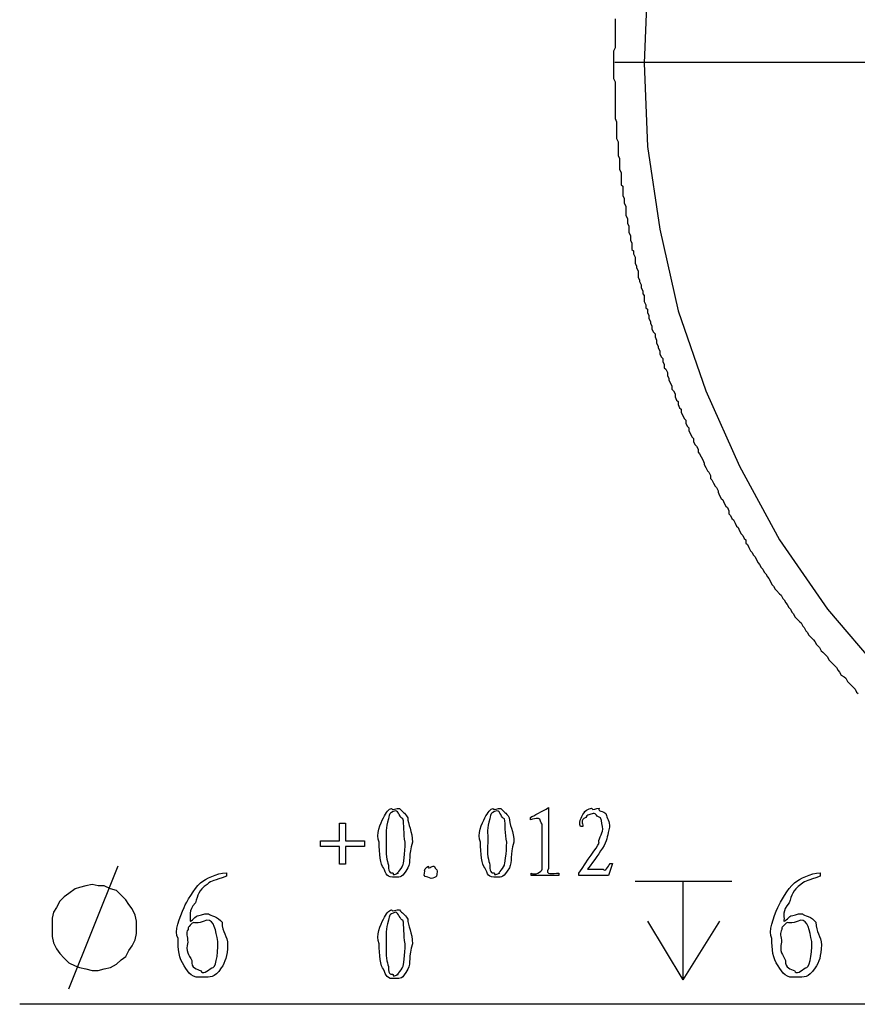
# Model space of a CAD drawing. Header units: millimetres. Extents: x 3 to 297, y 2 to 209.
# Tile 44 of 92: x 142 to 161, y 45 to 67. Entities that reach past the tile are written whole.
import ezdxf

# ---------------------------------------------------------------- set-up
doc = ezdxf.new("R2010")
doc.units = ezdxf.units.MM
doc.layers.get('0').update_dxf_attribs({"linetype": 'CONTINUOUS'})

msp = doc.modelspace()

# ---------------------------------------------------------------- linework, layer by layer
at = {"color": 0}
for p, q in [((156.387, 68.2625), (156.317, 66.3582)), ((155.645, 67.3806), (155.645, 67.3104)), ((155.645, 67.3104), (155.645, 67.2402)), ((155.645, 67.2402), (155.645, 67.1682)), ((155.645, 67.1682), (155.645, 67.098)), ((155.645, 67.098), (155.645, 67.0638)), ((155.645, 67.0638), (155.645, 66.9918)), ((155.645, 66.9918), (155.645, 66.9216)), ((155.645, 66.9216), (155.645, 66.8514)), ((155.645, 66.711), (155.611, 66.639)), ((155.645, 66.8514), (155.645, 66.7812)), ((155.645, 66.7812), (155.645, 66.711)), ((155.611, 66.639), (155.611, 66.6048)), ((155.611, 66.6048), (155.611, 66.5346)), ((155.611, 66.5346), (155.611, 66.4626)), ((155.611, 66.4626), (155.611, 66.3924)), ((155.611, 66.3924), (155.611, 66.3222)), ((155.611, 66.3222), (155.611, 66.252)), ((155.611, 66.252), (155.611, 66.1818)), ((156.317, 66.3582), (156.387, 64.4521)), ((155.611, 66.1818), (155.611, 66.1458)), ((155.611, 66.1458), (155.611, 66.0756)), ((155.611, 66.0756), (155.611, 66.0054)), ((155.611, 66.0054), (155.645, 65.9335)), ((155.645, 65.9335), (155.645, 65.8633)), ((155.645, 65.8633), (155.645, 65.7931)), ((155.645, 65.7931), (155.645, 65.7229)), ((155.645, 65.7229), (155.645, 65.6869)), ((155.645, 65.6869), (155.645, 65.6167)), ((155.645, 65.6167), (155.645, 65.5465)), ((155.645, 65.5465), (155.645, 65.4763)), ((155.645, 65.4763), (155.645, 65.4043)), ((155.645, 65.4043), (155.645, 65.3341)), ((155.645, 65.3341), (155.645, 65.2639)), ((155.645, 65.2639), (155.645, 65.2279)), ((155.645, 65.2279), (155.645, 65.1577)), ((155.645, 65.1577), (155.645, 65.0875)), ((155.645, 65.0875), (155.681, 65.0173)), ((155.681, 65.0173), (155.681, 64.9471)), ((155.681, 64.9471), (155.681, 64.8751)), ((155.681, 64.8751), (155.681, 64.8409)), ((155.681, 64.8409), (155.681, 64.7707)), ((155.681, 64.7707), (155.681, 64.6987)), ((155.681, 64.6987), (155.681, 64.6285)), ((155.681, 64.6285), (155.715, 64.5583)), ((155.715, 64.5583), (155.715, 64.4881)), ((155.715, 64.4881), (155.715, 64.4179)), ((155.715, 64.4179), (155.715, 64.3819)), ((156.387, 64.4521), (156.669, 62.5479)), ((155.715, 64.3819), (155.715, 64.3117)), ((155.715, 64.3117), (155.715, 64.2415)), ((155.715, 64.2415), (155.751, 64.1696)), ((155.751, 64.1696), (155.751, 64.0994)), ((155.751, 64.0994), (155.751, 64.0292)), ((155.751, 64.0292), (155.751, 63.959)), ((155.751, 63.959), (155.751, 63.923)), ((155.751, 63.923), (155.787, 63.8528)), ((155.787, 63.8528), (155.787, 63.7826)), ((155.787, 63.7826), (155.787, 63.7124)), ((155.787, 63.7124), (155.787, 63.6404)), ((155.787, 63.6404), (155.787, 63.5702)), ((155.787, 63.5702), (155.822, 63.536)), ((155.822, 63.536), (155.822, 63.464)), ((155.822, 63.464), (155.822, 63.3938)), ((155.822, 63.3938), (155.822, 63.3236)), ((155.822, 63.3236), (155.858, 63.2534)), ((155.858, 63.2534), (155.858, 63.1832)), ((155.858, 63.1832), (155.858, 63.1472)), ((155.858, 63.1472), (155.892, 63.077)), ((155.892, 63.077), (155.892, 63.0068)), ((155.892, 63.0068), (155.892, 62.9348)), ((155.892, 62.9348), (155.892, 62.8646)), ((155.892, 62.8646), (155.928, 62.7944)), ((155.928, 62.7944), (155.928, 62.7585)), ((155.928, 62.7585), (155.928, 62.6883)), ((155.928, 62.6883), (155.964, 62.6181)), ((155.964, 62.6181), (155.964, 62.5479)), ((155.964, 62.5479), (155.964, 62.4777)), ((155.964, 62.4777), (155.998, 62.4057)), ((155.998, 62.4057), (155.998, 62.3715)), ((155.998, 62.3715), (155.998, 62.3013)), ((156.669, 62.5479), (157.092, 60.6778)), ((155.998, 62.3013), (156.034, 62.2293)), ((156.034, 62.2293), (156.034, 62.1591)), ((156.034, 62.1591), (156.034, 62.0889)), ((156.034, 62.0889), (156.068, 62.0529)), ((156.068, 62.0529), (156.068, 61.9827)), ((156.068, 61.9827), (156.104, 61.9125)), ((156.104, 61.9125), (156.104, 61.8423)), ((156.104, 61.8423), (156.104, 61.7721)), ((156.104, 61.7721), (156.14, 61.7001)), ((156.14, 61.7001), (156.14, 61.6659)), ((156.14, 61.6659), (156.174, 61.5957)), ((156.174, 61.5957), (156.174, 61.5237)), ((156.174, 61.5237), (156.174, 61.4535)), ((156.174, 61.4535), (156.21, 61.3833)), ((156.21, 61.3833), (156.21, 61.3473)), ((156.21, 61.3473), (156.245, 61.2771)), ((156.245, 61.2771), (156.245, 61.2069)), ((156.245, 61.2069), (156.281, 61.1367)), ((156.281, 61.1367), (156.281, 61.0665)), ((156.281, 61.0665), (156.317, 61.0306)), ((156.317, 61.0306), (156.317, 60.9604)), ((156.317, 60.9604), (156.317, 60.8902)), ((156.317, 60.8902), (156.351, 60.8182)), ((156.351, 60.8182), (156.351, 60.748)), ((156.351, 60.748), (156.387, 60.7138)), ((156.387, 60.7138), (156.387, 60.6418)), ((156.387, 60.6418), (156.421, 60.5716)), ((156.421, 60.5716), (156.421, 60.5014)), ((157.092, 60.6778), (157.728, 58.8437)), ((156.421, 60.5014), (156.457, 60.4312)), ((156.457, 60.4312), (156.457, 60.3952)), ((156.457, 60.3952), (156.493, 60.325)), ((156.493, 60.325), (156.493, 60.2548)), ((156.493, 60.2548), (156.527, 60.1846)), ((156.527, 60.1846), (156.563, 60.1486)), ((156.563, 60.1486), (156.563, 60.0784)), ((156.563, 60.0784), (156.597, 60.0082)), ((156.597, 60.0082), (156.597, 59.9362)), ((156.597, 59.9362), (156.633, 59.866)), ((156.633, 59.866), (156.633, 59.8318)), ((156.633, 59.8318), (156.669, 59.7598)), ((156.669, 59.7598), (156.669, 59.6896)), ((156.669, 59.6896), (156.704, 59.6194)), ((156.704, 59.6194), (156.74, 59.5835)), ((156.74, 59.5835), (156.74, 59.5133)), ((156.74, 59.5133), (156.774, 59.4431)), ((156.774, 59.4431), (156.774, 59.3729)), ((156.774, 59.3729), (156.81, 59.3369)), ((156.81, 59.3369), (156.846, 59.2667)), ((156.846, 59.2667), (156.846, 59.1965)), ((156.846, 59.1965), (156.88, 59.1263)), ((156.88, 59.1263), (156.88, 59.0903)), ((156.88, 59.0903), (156.916, 59.0201)), ((156.916, 59.0201), (156.95, 58.9499)), ((156.95, 58.9499), (156.95, 58.8779)), ((156.95, 58.8779), (156.986, 58.8437)), ((156.986, 58.8437), (157.022, 58.7735)), ((157.022, 58.7735), (157.022, 58.7015)), ((157.728, 58.8437), (158.503, 57.114)), ((157.022, 58.7015), (157.056, 58.6313)), ((157.056, 58.6313), (157.092, 58.5971)), ((157.092, 58.5971), (157.092, 58.5251)), ((157.092, 58.5251), (157.127, 58.4549)), ((157.127, 58.4549), (157.163, 58.4207)), ((157.163, 58.4207), (157.163, 58.3487)), ((157.163, 58.3487), (157.198, 58.2785)), ((157.198, 58.2785), (157.233, 58.2083)), ((157.233, 58.2083), (157.269, 58.1723)), ((157.269, 58.1723), (157.269, 58.1021)), ((157.269, 58.1021), (157.303, 58.0319)), ((157.303, 58.0319), (157.339, 57.996)), ((157.339, 57.996), (157.339, 57.9258)), ((157.339, 57.9258), (157.375, 57.8556)), ((157.375, 57.8556), (157.409, 57.7854)), ((157.409, 57.7854), (157.445, 57.7494)), ((157.445, 57.7494), (157.445, 57.6792)), ((157.445, 57.6792), (157.479, 57.609)), ((157.479, 57.609), (157.515, 57.573)), ((157.515, 57.573), (157.551, 57.5028)), ((157.551, 57.5028), (157.551, 57.4326)), ((157.551, 57.4326), (157.585, 57.3966)), ((157.585, 57.3966), (157.621, 57.3264)), ((157.621, 57.3264), (157.656, 57.2562)), ((157.656, 57.2562), (157.692, 57.186)), ((157.692, 57.186), (157.692, 57.15)), ((157.692, 57.15), (157.728, 57.0798)), ((157.728, 57.0798), (157.762, 57.0096)), ((157.762, 57.0096), (157.798, 56.9736)), ((157.798, 56.9736), (157.832, 56.9034)), ((158.503, 57.114), (159.42, 55.4221)), ((157.832, 56.9034), (157.832, 56.8332)), ((157.832, 56.8332), (157.868, 56.7972)), ((157.868, 56.7972), (157.904, 56.727)), ((157.904, 56.727), (157.938, 56.6568)), ((157.938, 56.6568), (157.974, 56.6208)), ((157.974, 56.6208), (158.008, 56.5506)), ((158.008, 56.5506), (158.008, 56.5146)), ((158.008, 56.5146), (158.044, 56.4444)), ((158.044, 56.4444), (158.08, 56.3742)), ((158.08, 56.3742), (158.115, 56.3383)), ((158.115, 56.3383), (158.151, 56.2681)), ((158.151, 56.2681), (158.185, 56.1979)), ((158.185, 56.1979), (158.221, 56.1619)), ((158.221, 56.1619), (158.257, 56.0917)), ((158.257, 56.0917), (158.257, 56.0215)), ((158.257, 56.0215), (158.291, 55.9855)), ((158.291, 55.9855), (158.327, 55.9153)), ((158.327, 55.9153), (158.361, 55.8793)), ((158.361, 55.8793), (158.397, 55.8091)), ((158.397, 55.8091), (158.433, 55.7389)), ((158.433, 55.7389), (158.467, 55.7029)), ((158.467, 55.7029), (158.503, 55.6327)), ((158.503, 55.6327), (158.538, 55.5625)), ((158.538, 55.5625), (158.574, 55.5265)), ((158.574, 55.5265), (158.61, 55.4563)), ((158.61, 55.4563), (158.644, 55.4221)), ((158.644, 55.4221), (158.644, 55.3501)), ((158.644, 55.3501), (158.68, 55.3159)), ((159.42, 55.4221), (160.514, 53.8346)), ((158.68, 55.3159), (158.714, 55.2457)), ((158.714, 55.2457), (158.75, 55.1737)), ((158.75, 55.1737), (158.786, 55.1395)), ((158.786, 55.1395), (158.82, 55.0693)), ((158.82, 55.0693), (158.856, 55.0333)), ((158.856, 55.0333), (158.89, 54.9631)), ((158.89, 54.9631), (158.926, 54.8929)), ((158.926, 54.8929), (158.962, 54.8569)), ((158.962, 54.8569), (158.997, 54.7867)), ((158.997, 54.7867), (159.033, 54.7508)), ((159.033, 54.7508), (159.067, 54.6806)), ((159.067, 54.6806), (159.103, 54.6446)), ((159.103, 54.6446), (159.139, 54.5744)), ((159.139, 54.5744), (159.173, 54.5402)), ((159.173, 54.5402), (159.209, 54.4682)), ((159.209, 54.4682), (159.243, 54.398)), ((159.243, 54.398), (159.279, 54.3638)), ((159.279, 54.3638), (159.315, 54.2918)), ((159.315, 54.2918), (159.349, 54.2576)), ((159.349, 54.2576), (159.42, 54.1874)), ((159.42, 54.1874), (159.456, 54.1514)), ((159.456, 54.1514), (159.492, 54.0812)), ((159.492, 54.0812), (159.526, 54.0452)), ((159.526, 54.0452), (159.562, 53.975)), ((159.562, 53.975), (159.596, 53.939)), ((159.596, 53.939), (159.632, 53.8688)), ((159.632, 53.8688), (159.668, 53.8346)), ((159.668, 53.8346), (159.702, 53.7626)), ((160.514, 53.8346), (161.749, 52.3875)), ((159.702, 53.7626), (159.738, 53.7284)), ((159.738, 53.7284), (159.772, 53.6582)), ((159.772, 53.6582), (159.808, 53.6222)), ((159.808, 53.6222), (159.879, 53.552)), ((159.879, 53.552), (159.915, 53.516)), ((159.915, 53.516), (159.949, 53.4458)), ((159.949, 53.4458), (159.985, 53.4098)), ((159.985, 53.4098), (160.021, 53.3396)), ((160.021, 53.3396), (160.055, 53.3054)), ((160.055, 53.3054), (160.091, 53.2335)), ((160.091, 53.2335), (160.125, 53.1992)), ((160.125, 53.1992), (160.197, 53.129)), ((160.197, 53.129), (160.231, 53.0931)), ((160.231, 53.0931), (160.267, 53.0229)), ((160.267, 53.0229), (160.302, 52.9869)), ((160.302, 52.9869), (160.338, 52.9527)), ((160.338, 52.9527), (160.373, 52.8807)), ((160.373, 52.8807), (160.408, 52.8465)), ((160.408, 52.8465), (160.478, 52.7763)), ((160.478, 52.7763), (160.514, 52.7403)), ((160.514, 52.7403), (160.55, 52.6701)), ((160.55, 52.6701), (160.584, 52.6341)), ((160.584, 52.6341), (160.62, 52.5999)), ((160.62, 52.5999), (160.69, 52.5279)), ((160.69, 52.5279), (160.726, 52.4937)), ((160.726, 52.4937), (160.76, 52.4235)), ((160.76, 52.4235), (160.796, 52.3875)), ((160.796, 52.3875), (160.831, 52.3173)), ((160.831, 52.3173), (160.903, 52.2813)), ((160.903, 52.2813), (160.937, 52.2471)), ((160.937, 52.2471), (160.973, 52.1751)), ((160.973, 52.1751), (161.007, 52.1409)), ((161.007, 52.1409), (161.079, 52.0707)), ((161.079, 52.0707), (161.113, 52.0347)), ((161.113, 52.0347), (161.149, 51.9987)), ((161.149, 51.9987), (161.183, 51.9285)), ((161.183, 51.9285), (161.219, 51.8943))]:
    msp.add_line(p, q, dxfattribs=at)
at = {"color": 5}
for p, q in [((176.083, 66.372), (155.642, 66.372)), ((154.116, 49.2841), (154.116, 47.8839)), ((150.891, 49.047), (150.891, 49.047)), ((153.217, 49.047), (153.217, 49.047)), ((153.708, 48.9977), (153.708, 49.0527)), ((149.326, 48.926), (149.463, 48.926)), ((149.326, 48.5179), (149.326, 48.926)), ((149.463, 48.926), (149.463, 48.5179)), ((153.978, 47.8677), (153.978, 48.8982)), ((154.904, 48.8488), (154.854, 48.8488)), ((148.89, 48.3912), (148.89, 48.5179)), ((148.89, 48.5179), (149.326, 48.5179)), ((149.326, 48.3912), (148.89, 48.3912)), ((149.326, 47.9834), (149.326, 48.3912)), ((149.463, 48.5179), (149.899, 48.5179)), ((149.899, 48.3912), (149.463, 48.3912)), ((149.463, 48.3912), (149.463, 47.9834)), ((149.899, 48.5179), (149.899, 48.3912)), ((143.122, 45.1196), (144.25, 47.9418)), ((149.463, 47.9834), (149.326, 47.9834)), ((150.45, 47.9612), (150.45, 47.9612)), ((152.776, 47.9612), (152.776, 47.9612)), ((155.587, 47.9944), (155.499, 47.7188)), ((155.532, 47.9944), (155.587, 47.9944)), ((146.732, 47.7834), (146.732, 47.7061)), ((151.509, 47.68), (151.509, 47.68)), ((153.724, 47.7188), (153.724, 47.7739)), ((154.358, 47.7188), (153.724, 47.7188)), ((154.358, 47.7739), (154.358, 47.7188)), ((154.816, 47.7188), (154.816, 47.7739)), ((155.499, 47.7188), (154.816, 47.7188)), ((155.014, 47.8677), (155.373, 47.8677)), ((155.014, 47.8677), (155.014, 47.8677)), ((160.35, 47.7834), (160.35, 47.7061)), ((143.368, 47.4486), (143.264, 47.4126)), ((143.51, 47.4846), (143.368, 47.4486)), ((143.651, 47.5188), (143.51, 47.4846)), ((143.793, 47.4846), (143.651, 47.5188)), ((143.933, 47.4846), (143.793, 47.4846)), ((144.074, 47.4126), (143.933, 47.4846)), ((156.104, 47.589), (158.327, 47.589)), ((157.198, 47.589), (157.198, 45.3319)), ((143.015, 47.2362), (142.911, 47.1318)), ((143.122, 47.3082), (143.015, 47.2362)), ((143.264, 47.4126), (143.122, 47.3082)), ((144.216, 47.3784), (144.074, 47.4126)), ((144.322, 47.2722), (144.216, 47.3784)), ((144.427, 47.166), (144.322, 47.2722)), ((142.839, 46.9896), (142.769, 46.8835)), ((142.911, 47.1318), (142.839, 46.9896)), ((144.498, 47.0598), (144.427, 47.166)), ((144.569, 46.9554), (144.498, 47.0598)), ((142.769, 46.8835), (142.735, 46.7431)), ((144.639, 46.8133), (144.569, 46.9554)), ((144.675, 46.6729), (144.639, 46.8133)), ((142.735, 46.7431), (142.735, 46.6027)), ((142.735, 46.6027), (142.735, 46.4605)), ((144.675, 46.5307), (144.675, 46.6729)), ((146.633, 46.6478), (146.633, 46.6478)), ((150.891, 46.7198), (150.891, 46.7198)), ((156.387, 46.6729), (157.198, 45.3319)), ((158.044, 46.6729), (157.198, 45.3319)), ((160.251, 46.6478), (160.251, 46.6478)), ((142.735, 46.4605), (142.735, 46.3201)), ((142.735, 46.3201), (142.769, 46.1779)), ((144.639, 46.2499), (144.675, 46.3903)), ((144.675, 46.3903), (144.675, 46.5307)), ((142.769, 46.1779), (142.839, 46.0375)), ((144.498, 46.0015), (144.569, 46.1077)), ((144.569, 46.1077), (144.639, 46.2499)), ((145.845, 46.1906), (145.845, 46.1906)), ((159.463, 46.1906), (159.463, 46.1906)), ((142.839, 46.0375), (142.911, 45.9313)), ((142.911, 45.9313), (143.015, 45.8251)), ((144.322, 45.7909), (144.427, 45.8611)), ((144.427, 45.8611), (144.498, 46.0015)), ((143.015, 45.8251), (143.122, 45.7207)), ((143.122, 45.7207), (143.264, 45.6487)), ((143.264, 45.6487), (143.368, 45.6145)), ((144.074, 45.6145), (144.216, 45.6847)), ((144.216, 45.6847), (144.322, 45.7909)), ((143.368, 45.6145), (143.51, 45.5785)), ((143.51, 45.5785), (143.651, 45.5443)), ((143.651, 45.5443), (143.793, 45.5443)), ((143.793, 45.5443), (143.933, 45.5785)), ((143.933, 45.5785), (144.074, 45.6145)), ((150.45, 45.6336), (150.45, 45.6336)), ((162.242, 44.7668), (141.993, 44.7668))]:
    msp.add_line(p, q, dxfattribs=at)
for points in [[(150.334, 49.047), (150.4, 49.174), (150.463, 49.251), (150.522, 49.2622)], [(150.522, 49.2622), (150.522, 49.1987), (150.644, 49.276), (150.703, 49.2622)], [(150.703, 49.2622), (150.756, 49.174), (150.825, 49.1793), (150.891, 49.047)], [(152.66, 49.047), (152.727, 49.174), (152.789, 49.251), (152.848, 49.2622)], [(152.848, 49.2622), (152.848, 49.1987), (152.97, 49.276), (153.03, 49.2622)], [(153.03, 49.2622), (153.082, 49.174), (153.151, 49.1793), (153.217, 49.047)], [(153.708, 49.0527), (153.771, 49.0996), (153.986, 49.185), (154.116, 49.2841)], [(154.953, 49.174), (154.894, 49.1765), (155.053, 49.2566), (155.108, 49.2675)], [(155.108, 49.2675), (155.126, 49.1987), (155.224, 49.2788), (155.279, 49.2675)], [(155.279, 49.2675), (155.236, 49.1765), (155.386, 49.2139), (155.438, 49.1409)], [(150.235, 48.4851), (150.15, 48.6738), (150.268, 48.9148), (150.334, 49.047)], [(150.45, 49.0252), (150.379, 48.7909), (150.4, 48.7274), (150.4, 48.4851)], [(150.61, 49.2069), (150.445, 49.1476), (150.483, 49.1465), (150.45, 49.0252)], [(150.781, 49.0252), (150.712, 49.0305), (150.687, 49.2069), (150.61, 49.2069)], [(150.836, 48.4851), (150.786, 48.6738), (150.817, 48.9066), (150.781, 49.0252)], [(150.891, 49.047), (150.893, 48.9095), (150.997, 48.7274), (151.001, 48.4851)], [(152.561, 48.4851), (152.476, 48.6738), (152.594, 48.9148), (152.66, 49.047)], [(152.776, 49.0252), (152.704, 48.7909), (152.727, 48.7274), (152.727, 48.4851)], [(152.936, 49.2069), (152.771, 49.1476), (152.809, 49.1465), (152.776, 49.0252)], [(153.107, 49.0252), (153.038, 49.0305), (153.013, 49.2069), (152.936, 49.2069)], [(153.162, 48.4851), (153.113, 48.6738), (153.143, 48.9066), (153.107, 49.0252)], [(153.217, 49.047), (153.218, 48.9095), (153.323, 48.7274), (153.327, 48.4851)], [(153.89, 49.0305), (153.813, 49.0305), (153.774, 49.0195), (153.708, 48.9977)], [(153.978, 48.8982), (153.925, 48.9162), (153.948, 49.0333), (153.89, 49.0305)], [(154.854, 48.8488), (154.799, 48.9603), (154.905, 49.1257), (154.953, 49.174)], [(154.976, 49.0527), (154.828, 48.9864), (154.918, 48.926), (154.904, 48.8488)], [(155.146, 49.1465), (155.015, 49.1077), (155.011, 49.1148), (154.976, 49.0527)], [(155.312, 49.0418), (155.174, 49.1077), (155.226, 49.1465), (155.146, 49.1465)], [(155.362, 48.7825), (155.353, 48.8541), (155.345, 48.9754), (155.312, 49.0418)], [(155.438, 49.1409), (155.461, 49.0333), (155.521, 48.9673), (155.521, 48.8322)], [(155.521, 48.8322), (155.461, 48.6473), (155.479, 48.5592), (155.394, 48.4131)], [(155.279, 48.4628), (155.236, 48.5263), (155.362, 48.6791), (155.362, 48.7825)], [(150.334, 47.9005), (150.268, 47.9531), (150.235, 48.2424), (150.235, 48.4851)], [(150.4, 48.4851), (150.379, 48.1887), (150.417, 48.0674), (150.45, 47.9612)], [(150.781, 47.9612), (150.786, 47.9531), (150.836, 48.2424), (150.836, 48.4851)], [(151.001, 48.4851), (150.899, 48.1887), (150.969, 48.0466), (150.896, 47.9005)], [(152.66, 47.9005), (152.594, 47.9531), (152.561, 48.2424), (152.561, 48.4851)], [(152.727, 48.4851), (152.704, 48.1887), (152.743, 48.0674), (152.776, 47.9612)], [(153.107, 47.9612), (153.113, 47.9531), (153.162, 48.2424), (153.162, 48.4851)], [(153.327, 48.4851), (153.225, 48.1887), (153.296, 48.0466), (153.223, 47.9005)], [(154.816, 47.7739), (155.009, 48.0741), (155.224, 48.3553), (155.279, 48.4628)], [(155.394, 48.4131), (155.291, 48.2395), (155.182, 48.0882), (155.014, 47.8677)], [(150.61, 47.6857), (150.4, 47.6635), (150.4, 47.7573), (150.334, 47.9005)], [(150.45, 47.9612), (150.445, 47.7407), (150.518, 47.7933), (150.555, 47.7795)], [(150.671, 47.7795), (150.595, 47.7407), (150.744, 47.8536), (150.781, 47.9612)], [(150.896, 47.9005), (150.756, 47.6635), (150.731, 47.6857), (150.61, 47.6857)], [(151.282, 47.8236), (151.246, 47.8208), (151.321, 47.928), (151.365, 47.9393)], [(151.365, 47.9393), (151.339, 47.8427), (151.456, 47.9503), (151.497, 47.9393)], [(151.497, 47.9393), (151.541, 47.8208), (151.565, 47.8868), (151.569, 47.818)], [(152.936, 47.6857), (152.727, 47.6635), (152.727, 47.7573), (152.66, 47.9005)], [(152.776, 47.9612), (152.771, 47.7407), (152.844, 47.7933), (152.881, 47.7795)], [(152.997, 47.7795), (152.921, 47.7407), (153.07, 47.8536), (153.107, 47.9612)], [(153.223, 47.9005), (153.082, 47.6635), (153.057, 47.6857), (152.936, 47.6857)], [(155.373, 47.8677), (155.419, 47.7957), (155.484, 47.9199), (155.532, 47.9944)], [(146.142, 47.552), (146.27, 47.6511), (146.503, 47.7753), (146.732, 47.7834)], [(146.732, 47.7061), (146.443, 47.588), (146.412, 47.625), (146.291, 47.5188)], [(150.555, 47.7795), (150.522, 47.7104), (150.633, 47.7643), (150.671, 47.7795)], [(151.354, 47.6857), (151.229, 47.6924), (151.274, 47.7601), (151.282, 47.8236)], [(151.509, 47.68), (151.456, 47.6373), (151.409, 47.6596), (151.354, 47.6857)], [(151.569, 47.818), (151.553, 47.6857), (151.555, 47.7051), (151.509, 47.68)], [(152.881, 47.7795), (152.848, 47.7104), (152.96, 47.7643), (152.997, 47.7795)], [(153.724, 47.7739), (153.797, 47.7213), (153.967, 47.8042), (153.978, 47.8677)], [(154.116, 47.8839), (154.033, 47.7213), (154.211, 47.7739), (154.358, 47.7739)], [(159.76, 47.552), (159.888, 47.6511), (160.121, 47.7753), (160.35, 47.7834)], [(160.35, 47.7061), (160.061, 47.588), (160.03, 47.625), (159.909, 47.5188)], [(145.762, 46.9896), (145.825, 47.1219), (145.98, 47.4045), (146.142, 47.552)], [(146.291, 47.5188), (146.087, 47.3756), (146.083, 47.2708), (146.021, 47.0944)], [(159.38, 46.9896), (159.443, 47.1219), (159.597, 47.4045), (159.76, 47.552)], [(159.909, 47.5188), (159.705, 47.3756), (159.701, 47.2708), (159.639, 47.0944)], [(145.624, 46.2788), (145.525, 46.4344), (145.67, 46.7653), (145.762, 46.9896)], [(146.021, 47.0944), (145.845, 46.9085), (145.918, 46.7886), (145.9, 46.6975)], [(159.242, 46.2788), (159.143, 46.4344), (159.287, 46.7653), (159.38, 46.9896)], [(159.639, 47.0944), (159.463, 46.9085), (159.536, 46.7886), (159.518, 46.6975)], [(145.9, 46.6975), (145.881, 46.6178), (146.007, 46.7663), (146.06, 46.7967)], [(146.06, 46.7967), (146.105, 46.7981), (146.203, 46.8464), (146.324, 46.8464)], [(146.324, 46.8464), (146.352, 46.7981), (146.552, 46.7801), (146.633, 46.6478)], [(150.334, 46.7198), (150.4, 46.8464), (150.463, 46.9237), (150.522, 46.9346)], [(150.61, 46.8796), (150.445, 46.8203), (150.483, 46.8189), (150.45, 46.6975)], [(150.522, 46.9346), (150.522, 46.8711), (150.644, 46.9484), (150.703, 46.9346)], [(150.781, 46.6975), (150.712, 46.7032), (150.687, 46.8796), (150.61, 46.8796)], [(150.703, 46.9346), (150.756, 46.8464), (150.825, 46.8521), (150.891, 46.7198)], [(159.518, 46.6975), (159.498, 46.6178), (159.625, 46.7663), (159.677, 46.7967)], [(159.677, 46.7967), (159.723, 46.7981), (159.821, 46.8464), (159.942, 46.8464)], [(159.942, 46.8464), (159.97, 46.7981), (160.169, 46.7801), (160.251, 46.6478)], [(145.949, 46.6259), (145.808, 46.4894), (145.867, 46.5335), (145.856, 46.4827)], [(146.286, 46.6975), (146.032, 46.5818), (146.004, 46.6729), (145.949, 46.6259)], [(146.539, 46.2068), (146.487, 46.4633), (146.454, 46.6975), (146.286, 46.6975)], [(146.633, 46.6478), (146.634, 46.4164), (146.76, 46.3419), (146.76, 46.1299)], [(150.235, 46.1574), (150.15, 46.3462), (150.268, 46.5875), (150.334, 46.7198)], [(150.45, 46.6975), (150.379, 46.4633), (150.4, 46.3998), (150.4, 46.1574)], [(150.836, 46.1574), (150.786, 46.3462), (150.817, 46.579), (150.781, 46.6975)], [(150.891, 46.7198), (150.893, 46.5818), (150.997, 46.3998), (151.001, 46.1574)], [(159.567, 46.6259), (159.425, 46.4894), (159.484, 46.5335), (159.474, 46.4827)], [(159.904, 46.6975), (159.65, 46.5818), (159.622, 46.6729), (159.567, 46.6259)], [(160.157, 46.2068), (160.105, 46.4633), (160.072, 46.6975), (159.904, 46.6975)], [(160.251, 46.6478), (160.252, 46.4164), (160.377, 46.3419), (160.377, 46.1299)], [(145.856, 46.4827), (145.79, 46.3903), (145.845, 46.3367), (145.845, 46.1906)], [(159.474, 46.4827), (159.407, 46.3903), (159.463, 46.3367), (159.463, 46.1906)], [(145.767, 45.6501), (145.642, 45.8212), (145.624, 46.0319), (145.624, 46.2788)], [(145.845, 46.1906), (145.79, 45.9782), (145.875, 45.9038), (145.939, 45.7715)], [(146.396, 45.6061), (146.487, 45.5747), (146.539, 45.8791), (146.539, 46.2068)], [(146.76, 46.1299), (146.751, 45.872), (146.711, 45.7398), (146.616, 45.6008)], [(150.334, 45.5732), (150.268, 45.6255), (150.235, 45.9147), (150.235, 46.1574)], [(150.4, 46.1574), (150.379, 45.8611), (150.417, 45.7398), (150.45, 45.6336)], [(150.781, 45.6336), (150.786, 45.6255), (150.836, 45.9147), (150.836, 46.1574)], [(151.001, 46.1574), (150.899, 45.8611), (150.969, 45.7193), (150.896, 45.5732)], [(159.385, 45.6501), (159.26, 45.8212), (159.242, 46.0319), (159.242, 46.2788)], [(159.463, 46.1906), (159.407, 45.9782), (159.493, 45.9038), (159.556, 45.7715)], [(160.014, 45.6061), (160.105, 45.5747), (160.157, 45.8791), (160.157, 46.2068)], [(160.377, 46.1299), (160.369, 45.872), (160.329, 45.7398), (160.234, 45.6008)], [(146.192, 45.3912), (145.955, 45.3581), (145.867, 45.4766), (145.767, 45.6501)], [(145.939, 45.7715), (145.913, 45.6008), (146.068, 45.5648), (146.142, 45.5401)], [(159.81, 45.3912), (159.573, 45.3581), (159.484, 45.4766), (159.385, 45.6501)], [(159.556, 45.7715), (159.531, 45.6008), (159.686, 45.5648), (159.76, 45.5401)], [(146.142, 45.5401), (146.178, 45.4311), (146.299, 45.5359), (146.396, 45.6061)], [(146.616, 45.6008), (146.443, 45.3581), (146.379, 45.3912), (146.192, 45.3912)], [(150.61, 45.3581), (150.4, 45.3362), (150.4, 45.4297), (150.334, 45.5732)], [(150.45, 45.6336), (150.445, 45.4131), (150.518, 45.4656), (150.555, 45.4519)], [(150.555, 45.4519), (150.522, 45.3831), (150.633, 45.4367), (150.671, 45.4519)], [(150.671, 45.4519), (150.595, 45.4131), (150.744, 45.5263), (150.781, 45.6336)], [(150.896, 45.5732), (150.756, 45.3362), (150.731, 45.3581), (150.61, 45.3581)], [(159.76, 45.5401), (159.796, 45.4311), (159.917, 45.5359), (160.014, 45.6061)], [(160.234, 45.6008), (160.061, 45.3581), (159.997, 45.3912), (159.81, 45.3912)]]:
    msp.add_open_spline(points, degree=3, dxfattribs=at)

doc.saveas('drawing.dxf')
